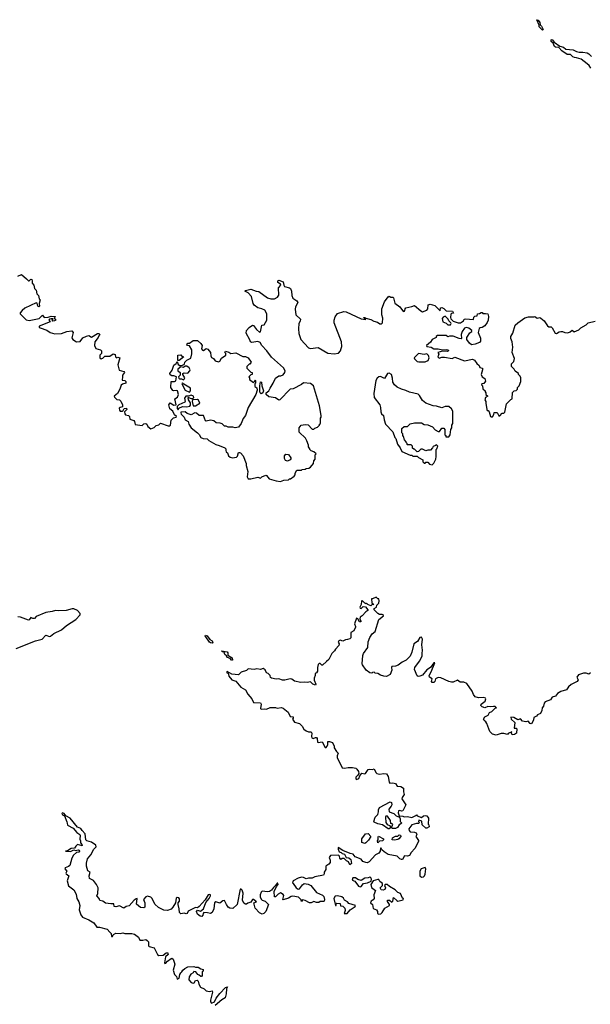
# Model space of a CAD drawing. Extents: x 2240384 to 2404287, y 351326 to 526670.
# Tile 97 of 256: x 2386336 to 2392851, y 381395 to 392648. Entities that reach past the tile are written whole.
import ezdxf

# ---------------------------------------------------------------- set-up
doc = ezdxf.new("R2010")
doc.units = 0

msp = doc.modelspace()

# ---------------------------------------------------------------- linework, layer by layer
at = {"layer": '0CON20XD'}
for points in [[(2392305, 392528), (2392268, 392565), (2392266, 392586), (2392242, 392648), (2392255, 392642), (2392275, 392617), (2392279, 392589), (2392295, 392575), (2392309, 392545), (2392312, 392535), (2392305, 392528)], [(2392856, 392095), (2392839, 392125), (2392817, 392145), (2392746, 392196), (2392695, 392213), (2392670, 392215), (2392650, 392225), (2392625, 392250), (2392585, 392250), (2392525, 392291), (2392490, 392330), (2392455, 392334), (2392442, 392342), (2392428, 392378), (2392405, 392398), (2392405, 392418), (2392415, 392420), (2392440, 392390), (2392504, 392344), (2392545, 392333), (2392572, 392312), (2392655, 392305), (2392694, 392284), (2392725, 392276), (2392767, 392277), (2392815, 392268), (2392835, 392258), (2392865, 392228)], [(2386315, 389718), (2386357, 389737), (2386415, 389688), (2386435, 389662), (2386445, 389662), (2386465, 389683), (2386475, 389680), (2386480, 389665), (2386477, 389635), (2386499, 389615), (2386506, 389576), (2386526, 389555), (2386531, 389515), (2386550, 389495), (2386558, 389458), (2386568, 389445), (2386560, 389405), (2386562, 389375), (2386555, 389368), (2386542, 389375), (2386537, 389407), (2386525, 389412), (2386395, 389352), (2386364, 389326), (2386342, 389298), (2386342, 389285), (2386409, 389219), (2386445, 389211), (2386558, 389232), (2386595, 389272), (2386615, 389243), (2386662, 389248), (2386695, 389258), (2386736, 389256), (2386740, 389255), (2386737, 389245), (2386728, 389235), (2386748, 389215), (2386735, 389206), (2386715, 389204)], [(2386715, 389204), (2386708, 389215), (2386718, 389228), (2386695, 389231), (2386675, 389226), (2386670, 389215), (2386683, 389195), (2386558, 389145), (2386558, 389135), (2386568, 389125), (2386645, 389101), (2386685, 389073), (2386736, 389056), (2386815, 389060), (2386875, 389086), (2386932, 389092), (2386948, 389075), (2386933, 389013), (2386944, 388994), (2386985, 388968), (2387025, 388970), (2387057, 389013), (2387098, 389032), (2387125, 389038), (2387155, 389020), (2387225, 389062), (2387245, 389062), (2387252, 389045), (2387240, 389035), (2387232, 389015), (2387193, 388965), (2387192, 388925), (2387205, 388890), (2387260, 388875), (2387272, 388862), (2387270, 388835), (2387252, 388815), (2387252, 388782), (2387267, 388773), (2387285, 388780), (2387308, 388802), (2387365, 388803), (2387405, 388828), (2387425, 388820), (2387430, 388795), (2387442, 388782), (2387455, 388790), (2387480, 388785), (2387456, 388705), (2387473, 388643), (2387526, 388626), (2387534, 388615), (2387510, 388585), (2387508, 388565), (2387505, 388530), (2387538, 388525), (2387548, 388515), (2387548, 388495), (2387508, 388482), (2387495, 388470), (2387481, 388425), (2387453, 388375), (2387416, 388345), (2387418, 388335), (2387445, 388307), (2387475, 388302), (2387489, 388289), (2387509, 388245), (2387508, 388222), (2387483, 388217), (2387472, 388208), (2387474, 388184), (2387485, 388174), (2387506, 388174), (2387519, 388181), (2387530, 388205), (2387557, 388207), (2387560, 388195), (2387533, 388167), (2387537, 388145), (2387545, 388133), (2387580, 388125), (2387590, 388115), (2387594, 388084), (2387638, 388068), (2387647, 388057), (2387655, 388020), (2387735, 388012), (2387755, 388028), (2387775, 388032), (2387788, 388025), (2387798, 387998), (2387834, 387974), (2387872, 387988), (2387895, 388010), (2387925, 388017), (2387945, 388038), (2388030, 388005), (2388045, 388007), (2388058, 388015), (2388065, 388070), (2388093, 388097), (2388122, 388105), (2388127, 388115), (2388104, 388134), (2388083, 388173), (2388049, 388199), (2388037, 388245), (2388055, 388270), (2388095, 388244), (2388122, 388248), (2388107, 388315), (2388137, 388335), (2388149, 388365), (2388137, 388405), (2388125, 388411), (2388095, 388406), (2388085, 388410), (2388060, 388445), (2388065, 388512), (2388105, 388514), (2388118, 388522), (2388128, 388565), (2388095, 388577), (2388075, 388577), (2388055, 388590), (2388050, 388605), (2388076, 388644), (2388095, 388699), (2388121, 388719), (2388135, 388740), (2388146, 388706), (2388165, 388697), (2388195, 388698), (2388218, 388712), (2388222, 388735), (2388245, 388758), (2388289, 388781), (2388301, 388829), (2388301, 388875), (2388275, 388922), (2388253, 388923), (2388243, 388935), (2388255, 388952), (2388275, 388950), (2388315, 388980), (2388365, 388982), (2388406, 388946), (2388418, 388925), (2388412, 388885), (2388422, 388872), (2388435, 388868), (2388465, 388890), (2388485, 388882), (2388513, 388845), (2388517, 388807), (2388526, 388786), (2388550, 388775), (2388568, 388748), (2388605, 388739), (2388620, 388745), (2388641, 388779), (2388688, 388815), (2388690, 388835), (2388680, 388845), (2388685, 388860), (2388725, 388848), (2388745, 388832), (2388805, 388842), (2388885, 388800), (2388915, 388797), (2388945, 388783), (2388978, 388735), (2388965, 388710), (2388955, 388710), (2388930, 388685), (2388930, 388665), (2388940, 388655), (2388975, 388620), (2388990, 388615), (2388990, 388595), (2388975, 388590), (2388953, 388567), (2388960, 388555), (2388960, 388535), (2389005, 388500), (2389018, 388512), (2389020, 388525), (2389025, 388530), (2389030, 388525), (2389030, 388495), (2389020, 388485), (2389020, 388455), (2389045, 388440), (2389048, 388415), (2389032, 388365), (2388944, 388215), (2388915, 388124), (2388888, 388092), (2388865, 388033), (2388835, 387993), (2388796, 387984), (2388770, 387990), (2388715, 387990), (2388695, 388002), (2388675, 388003), (2388648, 388028), (2388625, 388038), (2388579, 388039), (2388554, 388064), (2388515, 388073), (2388465, 388060), (2388458, 388065), (2388433, 388123), (2388385, 388126), (2388353, 388153), (2388335, 388154), (2388295, 388132), (2388248, 388148), (2388226, 388166), (2388177, 388163), (2388174, 388155), (2388180, 388140), (2388214, 388105), (2388224, 388074), (2388260, 388055), (2388269, 388025), (2388293, 387983), (2388366, 387926), (2388386, 387906), (2388404, 387874), (2388431, 387861), (2388477, 387857), (2388495, 387838), (2388575, 387792), (2388615, 387782), (2388680, 387755), (2388690, 387745), (2388688, 387725), (2388695, 387710), (2388709, 387699), (2388722, 387665), (2388738, 387648), (2388765, 387642), (2388812, 387648), (2388822, 387658), (2388835, 387700), (2388845, 387702), (2388856, 387696), (2388888, 387665), (2388921, 387575), (2388921, 387555), (2388940, 387485), (2388934, 387424), (2388945, 387402), (2388975, 387400), (2389055, 387418), (2389085, 387410), (2389100, 387425), (2389145, 387442), (2389155, 387440), (2389185, 387402), (2389265, 387378), (2389315, 387370), (2389353, 387387), (2389405, 387390), (2389415, 387400), (2389428, 387402), (2389469, 387431), (2389480, 387445), (2389480, 387465), (2389502, 387498), (2389555, 387500), (2389563, 387507), (2389595, 387510), (2389605, 387520), (2389637, 387523), (2389656, 387534), (2389690, 387575), (2389693, 387607), (2389710, 387625), (2389710, 387675), (2389720, 387685), (2389695, 387710), (2389665, 387720), (2389650, 387735), (2389650, 387745), (2389632, 387765), (2389632, 387785), (2389616, 387836), (2389598, 387865), (2389528, 387935), (2389528, 387985), (2389550, 388015), (2389595, 388022), (2389628, 388018), (2389675, 387970), (2389695, 387970), (2389705, 387980), (2389735, 387990), (2389760, 388015), (2389760, 388025), (2389770, 388035), (2389770, 388095), (2389780, 388105), (2389780, 388125), (2389758, 388235), (2389692, 388465), (2389655, 388492), (2389575, 388498), (2389555, 388480), (2389460, 388430), (2389424, 388425), (2389305, 388302), (2389295, 388300), (2389255, 388328), (2389179, 388339), (2389150, 388365), (2389149, 388385), (2389182, 388405), (2389194, 388436), (2389232, 388495), (2389257, 388553), (2389295, 388578), (2389318, 388578), (2389345, 388590), (2389362, 388615), (2389366, 388636), (2389349, 388669), (2389210, 388790), (2389159, 388865), (2389100, 388925), (2389080, 388960), (2389055, 388970), (2388985, 388958), (2388973, 388965), (2388965, 388988), (2388923, 389065), (2388924, 389096), (2388955, 389130), (2388995, 389156), (2389005, 389153), (2389039, 389109), (2389075, 389078), (2389085, 389080), (2389100, 389155), (2389128, 389162), (2389158, 389215), (2389158, 389285), (2389135, 389328), (2389100, 389345), (2389055, 389356), (2389014, 389385), (2389001, 389405), (2388981, 389485), (2388946, 389525), (2388906, 389545), (2388915, 389554), (2388975, 389567), (2389035, 389544), (2389065, 389542), (2389165, 389468), (2389205, 389458), (2389245, 389456), (2389280, 389475), (2389295, 389500), (2389290, 389585), (2389318, 389615), (2389314, 389625), (2389284, 389645), (2389285, 389662), (2389295, 389671), (2389345, 389652), (2389351, 389615), (2389360, 389600), (2389417, 389585), (2389429, 389575), (2389441, 389545), (2389442, 389495), (2389454, 389465), (2389502, 389435), (2389510, 389415), (2389484, 389366), (2389481, 389341), (2389489, 389275), (2389541, 389225), (2389538, 389202), (2389524, 389175), (2389520, 389115), (2389525, 389060), (2389545, 388992), (2389635, 388897), (2389655, 388891), (2389745, 388900), (2389855, 388836), (2389925, 388830), (2389975, 388838), (2389998, 388862), (2390008, 388892), (2390013, 388915), (2390009, 388965), (2389926, 389185), (2389926, 389215), (2389938, 389252), (2389965, 389292), (2390036, 389314), (2390065, 389311), (2390235, 389230), (2390285, 389220), (2390288, 389228), (2390272, 389232), (2390263, 389243), (2390275, 389246), (2390287, 389237), (2390345, 389221), (2390378, 389202), (2390420, 389190), (2390447, 389173), (2390467, 389173), (2390478, 389182), (2390483, 389235), (2390470, 389275), (2390471, 389345), (2390501, 389425), (2390545, 389482), (2390555, 389488), (2390575, 389477), (2390595, 389478), (2390605, 389468), (2390620, 389410), (2390678, 389365), (2390705, 389324), (2390725, 389313), (2390734, 389326), (2390737, 389345), (2390746, 389354), (2390815, 389369), (2390845, 389383), (2390915, 389320), (2390935, 389310), (2390985, 389328), (2390996, 389344), (2391001, 389389), (2391023, 389397), (2391075, 389382), (2391135, 389320), (2391142, 389355), (2391155, 389358), (2391179, 389349), (2391205, 389320), (2391276, 389316), (2391290, 389295), (2391265, 389290), (2391258, 389282), (2391253, 389245), (2391259, 389229), (2391284, 389204), (2391343, 389183), (2391368, 389185), (2391403, 389207), (2391412, 389225), (2391425, 389230), (2391517, 389223), (2391522, 389248), (2391532, 389258), (2391560, 389265), (2391562, 389288), (2391585, 389290), (2391605, 389300), (2391615, 389300), (2391625, 389290), (2391655, 389292), (2391680, 389285), (2391687, 389255), (2391686, 389215)], [(2391686, 389215), (2391675, 389188), (2391645, 389150), (2391615, 389132), (2391592, 389128), (2391583, 389117), (2391571, 389075), (2391597, 389007), (2391598, 388975), (2391585, 388960), (2391535, 388939), (2391494, 388934), (2391471, 388951), (2391440, 388995), (2391440, 389015), (2391475, 389068), (2391498, 389085), (2391498, 389095), (2391465, 389122), (2391435, 389132), (2391415, 389122), (2391388, 389085), (2391378, 389052), (2391380, 389005), (2391375, 389000), (2391353, 389003), (2391285, 389030), (2391245, 389030), (2391225, 389022), (2391205, 389040), (2391105, 389038), (2391092, 389028), (2391090, 389015), (2391047, 388993), (2391026, 388964), (2390982, 388925), (2390985, 388914), (2391035, 388904), (2391065, 388886), (2391115, 388886), (2391165, 388876), (2391210, 388880), (2391230, 388875), (2391232, 388865), (2391215, 388856), (2391165, 388860), (2391110, 388845), (2391120, 388825), (2391110, 388795), (2391125, 388780), (2391157, 388793), (2391185, 388793), (2391273, 388777), (2391305, 388791), (2391415, 388751), (2391505, 388769), (2391528, 388758), (2391555, 388719), (2391582, 388695), (2391590, 388675), (2391620, 388665), (2391620, 388645), (2391604, 388594), (2391615, 388568), (2391647, 388547), (2391653, 388517), (2391635, 388490), (2391612, 388488), (2391610, 388475), (2391620, 388465), (2391625, 388430), (2391650, 388405), (2391650, 388395), (2391660, 388385), (2391660, 388365), (2391680, 388345), (2391655, 388330), (2391648, 388305), (2391660, 388285), (2391658, 388265), (2391668, 388195), (2391675, 388180), (2391685, 388180), (2391698, 388168), (2391710, 388115), (2391718, 388108), (2391735, 388110), (2391750, 388135), (2391755, 388160), (2391788, 388158), (2391805, 388120), (2391818, 388122), (2391845, 388150), (2391865, 388150), (2391876, 388164), (2391893, 388257), (2391942, 388308), (2391960, 388315), (2391962, 388388), (2391983, 388407), (2392005, 388410), (2392020, 388425), (2392020, 388445), (2392040, 388465), (2392058, 388515), (2392058, 388555), (2392050, 388575), (2392030, 388595), (2392030, 388605), (2391995, 388632), (2391982, 388655), (2391950, 388685), (2391952, 388715), (2391978, 388742), (2391987, 388775), (2391960, 388845), (2391966, 388905), (2391959, 388965), (2391942, 389005), (2391942, 389028), (2391966, 389064), (2391993, 389155), (2392024, 389185), (2392105, 389241), (2392147, 389253), (2392207, 389253), (2392217, 389257), (2392245, 389238), (2392275, 389243), (2392288, 389238), (2392323, 389205), (2392361, 389151), (2392378, 389138), (2392405, 389136), (2392415, 389127), (2392450, 389065), (2392465, 389060), (2392495, 389079), (2392515, 389083), (2392535, 389083), (2392562, 389072), (2392595, 389071), (2392621, 389079), (2392645, 389100), (2392665, 389082), (2392720, 389105), (2392744, 389126), (2392805, 389162), (2392825, 389183), (2392906, 389204)], [(2391255, 389162), (2391262, 389175), (2391259, 389185), (2391237, 389205), (2391228, 389225), (2391195, 389258), (2391170, 389250), (2391158, 389232), (2391166, 389196), (2391205, 389181), (2391225, 389162), (2391255, 389162)], [(2388143, 388753), (2388140, 388815), (2388176, 388816), (2388195, 388790), (2388210, 388795), (2388155, 388753), (2388143, 388753)], [(2390965, 388738), (2390975, 388742), (2390998, 388755), (2391010, 388785), (2391005, 388810), (2390985, 388828), (2390955, 388820), (2390888, 388832), (2390840, 388785), (2390842, 388772), (2390873, 388743), (2390895, 388738), (2390965, 388738)], [(2388205, 388532), (2388215, 388540), (2388220, 388555), (2388198, 388595), (2388200, 388605), (2388215, 388611), (2388255, 388610), (2388279, 388635), (2388281, 388645), (2388271, 388671), (2388245, 388690), (2388225, 388690), (2388205, 388673), (2388175, 388682), (2388140, 388655), (2388142, 388635), (2388167, 388615), (2388170, 388585), (2388150, 388565), (2388153, 388553), (2388163, 388543), (2388185, 388542), (2388205, 388532)], [(2391045, 387560), (2391065, 387580), (2391087, 387625), (2391092, 387655), (2391090, 387735), (2391100, 387745), (2391110, 387775), (2391095, 387790), (2391085, 387780), (2391055, 387770), (2391050, 387755), (2391025, 387730), (2390995, 387730), (2390975, 387720), (2390935, 387740), (2390915, 387740), (2390888, 387712), (2390875, 387710), (2390845, 387740), (2390835, 387740), (2390822, 387752), (2390820, 387775), (2390805, 387790), (2390765, 387790), (2390760, 387795), (2390760, 387805), (2390750, 387815), (2390750, 387825), (2390730, 387845), (2390720, 387885), (2390710, 387895), (2390710, 387915), (2390700, 387925), (2390700, 387975), (2390725, 388000), (2390765, 388000), (2390795, 388030), (2390845, 388040), (2390925, 388040), (2390953, 388023), (2390997, 388017), (2391050, 387995), (2391081, 387961), (2391115, 387940), (2391128, 387942), (2391155, 387980), (2391178, 387978), (2391190, 387965), (2391190, 387905), (2391200, 387895), (2391202, 387882), (2391235, 387880), (2391252, 387905), (2391260, 387965), (2391270, 387985), (2391270, 388015), (2391280, 388035), (2391280, 388175), (2391265, 388200), (2391235, 388228), (2391195, 388227), (2391155, 388212), (2391095, 388231), (2391055, 388236), (2390974, 388264), (2390936, 388295), (2390899, 388355), (2390885, 388367), (2390785, 388390), (2390745, 388410), (2390694, 388424), (2390645, 388450), (2390614, 388474), (2390598, 388505), (2390593, 388553), (2390580, 388595), (2390555, 388610), (2390537, 388603), (2390502, 388548), (2390455, 388570), (2390435, 388568), (2390417, 388553), (2390404, 388525), (2390379, 388375), (2390385, 388332), (2390448, 388248), (2390457, 388215), (2390460, 388165), (2390468, 388145), (2390490, 388125), (2390497, 388075), (2390513, 388025), (2390598, 387938), (2390620, 387875), (2390632, 387862), (2390648, 387798), (2390680, 387755), (2390700, 387715), (2390795, 387670), (2390815, 387670), (2390825, 387660), (2390875, 387660), (2390890, 387645), (2390938, 387618), (2390940, 387595), (2390955, 387580), (2390965, 387580), (2390975, 387590), (2390995, 387590), (2391015, 387570), (2391045, 387560)], [(2388275, 388392), (2388286, 388405), (2388287, 388437), (2388211, 388481), (2388195, 388498), (2388190, 388495), (2388188, 388485), (2388224, 388414), (2388275, 388392)], [(2389095, 388374), (2389082, 388382), (2389077, 388395), (2389076, 388464), (2389085, 388508), (2389096, 388505), (2389100, 388465), (2389121, 388405), (2389112, 388385), (2389095, 388374)], [(2388145, 388190), (2388153, 388207), (2388195, 388227), (2388245, 388224), (2388279, 388231), (2388287, 388243), (2388288, 388268), (2388264, 388305), (2388261, 388329), (2388265, 388332), (2388295, 388319), (2388312, 388318), (2388325, 388330), (2388322, 388345), (2388295, 388358), (2388263, 388347), (2388233, 388347), (2388216, 388324), (2388226, 388285), (2388223, 388277), (2388152, 388245), (2388133, 388227), (2388133, 388205), (2388145, 388190)], [(2388345, 388234), (2388394, 388265), (2388379, 388299), (2388365, 388309), (2388308, 388302), (2388306, 388284), (2388316, 388236), (2388345, 388234)], [(2389395, 387602), (2389371, 387611), (2389358, 387635), (2389360, 387665), (2389375, 387682), (2389405, 387678), (2389432, 387642), (2389432, 387628), (2389423, 387617), (2389395, 387602)], [(2390248, 385288), (2390255, 385382), (2390263, 385405), (2390311, 385475), (2390314, 385536), (2390333, 385587), (2390361, 385629), (2390394, 385656), (2390437, 385795), (2390490, 385835), (2390486, 385846), (2390475, 385852), (2390445, 385852), (2390425, 385860), (2390382, 385905), (2390385, 385918), (2390410, 385935), (2390412, 385958), (2390435, 385980), (2390442, 386005), (2390435, 386030), (2390425, 386030), (2390405, 386050), (2390365, 386028), (2390352, 386028), (2390358, 385985), (2390380, 385965), (2390355, 385960), (2390345, 385950), (2390310, 385965), (2390295, 385980), (2390288, 385972), (2390275, 385978), (2390245, 386010), (2390237, 386003), (2390233, 385965), (2390221, 385935), (2390223, 385923), (2390235, 385917), (2390258, 385942), (2390285, 385938), (2390310, 385905), (2390310, 385895), (2390288, 385882), (2390248, 385835), (2390222, 385818), (2390221, 385801), (2390232, 385775), (2390230, 385765), (2390215, 385768), (2390195, 385800), (2390182, 385808), (2390158, 385745), (2390172, 385715), (2390170, 385705), (2390150, 385665), (2390118, 385645), (2390118, 385582), (2390105, 385571), (2390077, 385563), (2390055, 385562), (2390025, 385547), (2389995, 385556), (2389980, 385550), (2389974, 385535), (2389983, 385515), (2389979, 385495), (2389942, 385455), (2389932, 385435), (2389900, 385405), (2389867, 385335), (2389838, 385315), (2389795, 385270), (2389785, 385270), (2389765, 385290), (2389755, 385290), (2389745, 385280), (2389737, 385243), (2389737, 385203), (2389726, 385184), (2389710, 385175), (2389710, 385155), (2389698, 385122), (2389698, 385098), (2389718, 385055), (2389715, 385042), (2389684, 385054), (2389655, 385080), (2389617, 385073), (2389585, 385078), (2389545, 385072), (2389475, 385089), (2389445, 385113), (2389426, 385114), (2389365, 385099), (2389335, 385100), (2389296, 385114), (2389265, 385110), (2389211, 385121), (2389200, 385130), (2389194, 385155), (2389173, 385175), (2389154, 385184), (2389138, 385218), (2389115, 385234), (2389085, 385220), (2389045, 385230), (2389015, 385220), (2388945, 385228), (2388925, 385210), (2388865, 385190), (2388835, 385160), (2388760, 385170), (2388705, 385200), (2388700, 385195), (2388702, 385185), (2388718, 385178), (2388724, 385144), (2388758, 385102), (2388805, 385088), (2388860, 385020), (2388915, 384988), (2388941, 384941), (2388985, 384888), (2389004, 384844), (2389085, 384840), (2389092, 384825), (2389086, 384776), (2389095, 384767), (2389135, 384773), (2389155, 384770), (2389195, 384787), (2389235, 384789), (2389255, 384789), (2389275, 384780), (2389325, 384786), (2389345, 384779), (2389402, 384735), (2389424, 384684), (2389460, 384680), (2389460, 384665), (2389450, 384655), (2389475, 384620), (2389530, 384605), (2389563, 384573), (2389581, 384541), (2389605, 384520), (2389635, 384510), (2389665, 384510), (2389673, 384493), (2389668, 384455), (2389671, 384441), (2389685, 384433), (2389715, 384446), (2389725, 384443), (2389731, 384435), (2389735, 384393), (2389745, 384387), (2389788, 384395), (2389825, 384332), (2389835, 384332), (2389846, 384345), (2389853, 384365), (2389853, 384397), (2389875, 384398), (2389906, 384386), (2389926, 384346), (2389928, 384325), (2389952, 384285), (2389972, 384265), (2389959, 384235), (2389960, 384215), (2390019, 384099), (2390045, 384093), (2390085, 384103), (2390135, 384102), (2390175, 384096), (2390186, 384084), (2390204, 384055), (2390207, 384035), (2390197, 384013), (2390175, 383990), (2390174, 383974), (2390183, 383963), (2390209, 383975), (2390218, 384005), (2390243, 384037), (2390275, 384030), (2390285, 384033), (2390313, 384077), (2390335, 384083), (2390365, 384080), (2390385, 384088), (2390402, 384045), (2390414, 384034), (2390446, 384024), (2390495, 384032), (2390525, 384028), (2390545, 384000), (2390554, 383935), (2390564, 383924), (2390595, 383926), (2390625, 383918), (2390645, 383888), (2390686, 383886), (2390720, 383865), (2390718, 383825), (2390726, 383794), (2390702, 383758), (2390699, 383745), (2390746, 383675), (2390712, 383608), (2390696, 383604), (2390675, 383610), (2390662, 383605), (2390656, 383584), (2390670, 383550), (2390710, 383545), (2390727, 383537), (2390765, 383540), (2390815, 383532), (2390858, 383552), (2390865, 383560), (2390875, 383550), (2390925, 383530), (2390945, 383550), (2390965, 383552), (2390985, 383550), (2391002, 383522), (2391000, 383455), (2391007, 383447), (2391010, 383425), (2390985, 383410), (2390975, 383410), (2390930, 383445), (2390928, 383488), (2390895, 383500), (2390890, 383485), (2390900, 383475), (2390888, 383462), (2390865, 383462), (2390815, 383448), (2390779, 383401), (2390782, 383382), (2390796, 383366), (2390843, 383363), (2390863, 383355), (2390870, 383335), (2390858, 383315), (2390888, 383268), (2390888, 383255), (2390849, 383175), (2390805, 383132), (2390785, 383095), (2390765, 383088), (2390729, 383091), (2390705, 383051), (2390695, 383049), (2390678, 383058), (2390645, 383090), (2390545, 383108), (2390497, 383137), (2390471, 383161), (2390465, 383180), (2390455, 383180), (2390450, 383145), (2390436, 383124), (2390398, 383105), (2390325, 383022), (2390305, 383012), (2390290, 383015), (2390255, 383029), (2390236, 383056), (2390165, 383080), (2390142, 383112), (2390109, 383119), (2390024, 383154), (2389974, 383186), (2389973, 383167), (2389985, 383138), (2390005, 383130), (2390018, 383118), (2390045, 383111), (2390063, 383073), (2390095, 383068), (2390115, 383052), (2390123, 383005), (2390105, 382990), (2390090, 383025), (2390066, 383036), (2390042, 383062), (2390018, 383062), (2390002, 383052), (2389990, 383065), (2389988, 383088), (2389975, 383100), (2389885, 383097), (2389870, 383075), (2389881, 383041), (2389880, 383015), (2389865, 382997), (2389830, 382975), (2389833, 382935), (2389812, 382905), (2389812, 382885), (2389805, 382872), (2389705, 382852), (2389674, 382836), (2389635, 382838), (2389605, 382830), (2389576, 382846), (2389555, 382847), (2389515, 382837), (2389458, 382805), (2389452, 382785), (2389458, 382775), (2389491, 382725), (2389515, 382712), (2389530, 382715), (2389565, 382762), (2389583, 382777), (2389629, 382769), (2389662, 382752), (2389726, 382675), (2389795, 382641), (2389809, 382629), (2389818, 382595), (2389814, 382576), (2389805, 382570), (2389765, 382570), (2389752, 382558), (2389725, 382558), (2389695, 382572), (2389664, 382556), (2389644, 382554), (2389595, 382582), (2389565, 382590), (2389555, 382570), (2389548, 382588), (2389521, 382621), (2389455, 382630), (2389435, 382627), (2389405, 382608), (2389345, 382588), (2389340, 382595), (2389350, 382640), (2389345, 382652), (2389315, 382670), (2389288, 382655), (2389258, 382622), (2389244, 382624), (2389242, 382685), (2389268, 382742), (2389286, 382765), (2389285, 382780), (2389275, 382780), (2389258, 382752), (2389235, 382732), (2389212, 382698), (2389187, 382683), (2389165, 382679), (2389105, 382687), (2389095, 382677), (2389080, 382645), (2389083, 382623), (2389095, 382598), (2389105, 382587), (2389137, 382575), (2389178, 382535), (2389146, 382455), (2389125, 382433), (2389105, 382427), (2389075, 382442), (2389024, 382494), (2389010, 382555), (2389038, 382565), (2389005, 382592), (2388995, 382592), (2388976, 382564), (2388939, 382551), (2388925, 382538), (2388915, 382538), (2388895, 382552), (2388880, 382585), (2388887, 382665), (2388875, 382700), (2388865, 382710), (2388855, 382710), (2388818, 382535), (2388768, 382492), (2388735, 382494), (2388717, 382507), (2388697, 382535), (2388675, 382582), (2388655, 382578), (2388623, 382553), (2388575, 382568), (2388560, 382555), (2388551, 382485), (2388532, 382445), (2388515, 382432), (2388482, 382442), (2388440, 382445), (2388430, 382435), (2388428, 382415), (2388415, 382398), (2388395, 382403), (2388366, 382425), (2388354, 382456), (2388365, 382470), (2388399, 382461), (2388434, 382486), (2388461, 382559), (2388499, 382605), (2388514, 382635), (2388514, 382645), (2388505, 382651), (2388488, 382645), (2388452, 382588), (2388385, 382514), (2388365, 382499), (2388345, 382501), (2388259, 382461), (2388248, 382435), (2388235, 382428), (2388215, 382437), (2388175, 382428), (2388160, 382445), (2388158, 382488), (2388146, 382536), (2388147, 382555), (2388162, 382575), (2388162, 382602), (2388152, 382612), (2388135, 382617), (2388122, 382608), (2388114, 382556), (2388086, 382504), (2388066, 382484), (2388025, 382469), (2387982, 382472), (2387921, 382501), (2387878, 382538), (2387848, 382605), (2387835, 382618), (2387795, 382632), (2387775, 382622), (2387748, 382595), (2387763, 382555), (2387766, 382504), (2387753, 382497), (2387715, 382500), (2387670, 382540), (2387677, 382603), (2387665, 382602), (2387643, 382587), (2387585, 382519), (2387550, 382515), (2387525, 382496), (2387475, 382521), (2387435, 382511), (2387414, 382514), (2387410, 382545), (2387375, 382542), (2387315, 382553), (2387285, 382573), (2387251, 382581), (2387242, 382605), (2387218, 382635), (2387228, 382662), (2387232, 382725), (2387213, 382765), (2387179, 382809), (2387132, 382835), (2387128, 382865), (2387140, 382905), (2387115, 382920), (2387097, 382975), (2387097, 383007), (2387112, 383058), (2387150, 383105), (2387182, 383168), (2387209, 383195), (2387207, 383215), (2387155, 383249), (2387102, 383262), (2387092, 383275), (2387084, 383344), (2387050, 383380), (2387036, 383406), (2386995, 383421), (2386911, 383521), (2386861, 383551), (2386842, 383575), (2386825, 383582), (2386819, 383575), (2386825, 383562), (2386849, 383549), (2386875, 383482), (2386877, 383465)], [(2386295, 385462), (2386515, 385550), (2386592, 385568), (2386635, 385614), (2386675, 385600), (2386688, 385602), (2386725, 385632), (2386814, 385676), (2386870, 385725), (2386976, 385794), (2387027, 385845), (2387025, 385860), (2386998, 385895), (2386955, 385916), (2386934, 385916), (2386865, 385897), (2386775, 385891), (2386745, 385897), (2386705, 385884), (2386636, 385874), (2386525, 385826), (2386504, 385806), (2386485, 385803), (2386462, 385815), (2386445, 385790), (2386435, 385787), (2386345, 385821), (2386315, 385822)], [(2388535, 385524), (2388515, 385526), (2388504, 385534), (2388454, 385605), (2388457, 385613), (2388475, 385606), (2388506, 385566), (2388535, 385550), (2388541, 385535), (2388535, 385524)], [(2392855, 385182), (2392835, 385170), (2392805, 385180), (2392775, 385180), (2392715, 385162), (2392697, 385135), (2392711, 385105), (2392700, 385085), (2392631, 385049), (2392603, 385025), (2392581, 384989), (2392515, 384970), (2392475, 384946), (2392454, 384916), (2392414, 384905), (2392395, 384875), (2392336, 384854), (2392324, 384836), (2392316, 384804), (2392300, 384785), (2392296, 384754), (2392281, 384719), (2392248, 384705), (2392235, 384690), (2392208, 384675), (2392204, 384645), (2392185, 384606), (2392175, 384602), (2392165, 384606), (2392142, 384632), (2392115, 384622), (2392075, 384633), (2392055, 384658), (2392025, 384646), (2391978, 384675), (2391943, 384677), (2391949, 384655), (2391989, 384615), (2391982, 384552), (2392005, 384552), (2392012, 384545), (2392010, 384495), (2391985, 384478), (2391960, 384475), (2391950, 384495), (2391955, 384510), (2391915, 384490), (2391905, 384478), (2391865, 384492), (2391835, 384492), (2391775, 384470), (2391734, 384484), (2391702, 384515), (2391670, 384605), (2391658, 384625), (2391639, 384639), (2391633, 384655), (2391645, 384682), (2391685, 384698), (2391700, 384730), (2391725, 384740), (2391768, 384782), (2391780, 384785), (2391765, 384798), (2391745, 384800), (2391715, 384794), (2391682, 384798), (2391645, 384784), (2391617, 384795), (2391602, 384812), (2391604, 384825), (2391649, 384861), (2391658, 384885), (2391654, 384894), (2391635, 384901), (2391575, 384898), (2391538, 384908), (2391516, 384936), (2391501, 384975), (2391440, 385060), (2391406, 385076), (2391365, 385076), (2391335, 385100), (2391285, 385078), (2391265, 385078), (2391235, 385083), (2391145, 385128), (2391115, 385130), (2391084, 385116), (2391076, 385085), (2391066, 385075), (2391045, 385074), (2391039, 385085), (2391047, 385115), (2391015, 385136), (2391010, 385155), (2391034, 385196), (2391075, 385297), (2391064, 385296), (2391026, 385245), (2390985, 385217), (2390935, 385157), (2390906, 385144), (2390885, 385141), (2390875, 385148), (2390843, 385223), (2390848, 385245), (2390902, 385318), (2390933, 385375), (2390930, 385405), (2390936, 385444), (2390926, 385504), (2390937, 385567), (2390925, 385590), (2390905, 385587), (2390878, 385542), (2390838, 385515), (2390812, 385418), (2390794, 385375), (2390750, 385330), (2390704, 385306), (2390658, 385272), (2390625, 385259), (2390584, 385256), (2390580, 385245), (2390586, 385214), (2390566, 385164), (2390525, 385143), (2390494, 385144), (2390455, 385157), (2390425, 385177), (2390395, 385180), (2390385, 385190), (2390363, 385187), (2390355, 385180), (2390335, 385182), (2390293, 385215), (2390250, 385275), (2390248, 385288)], [(2388755, 385328), (2388738, 385348), (2388710, 385360), (2388699, 385379), (2388678, 385395), (2388670, 385420), (2388650, 385425), (2388640, 385435), (2388705, 385423), (2388712, 385412), (2388712, 385385), (2388763, 385355), (2388765, 385330), (2388755, 385328)], [(2390555, 383400), (2390545, 383400), (2390478, 383448), (2390425, 383458), (2390385, 383477), (2390379, 383485), (2390395, 383533), (2390427, 383565), (2390434, 383595), (2390432, 383618), (2390444, 383646), (2390565, 383711), (2390580, 383700), (2390584, 383676), (2390579, 383661), (2390550, 383625), (2390553, 383595), (2390606, 383576), (2390635, 383550), (2390673, 383533), (2390680, 383515), (2390680, 383485), (2390698, 383465), (2390670, 383445), (2390648, 383415), (2390625, 383404), (2390594, 383404), (2390582, 383412), (2390598, 383455), (2390575, 383460), (2390570, 383495), (2390535, 383546), (2390516, 383544), (2390511, 383535), (2390518, 383475), (2390530, 383450), (2390558, 383438), (2390570, 383425), (2390568, 383412), (2390555, 383400)], [(2386877, 383465), (2386882, 383442), (2386947, 383407), (2386989, 383359), (2387022, 383335), (2387026, 383325), (2387021, 383281), (2387029, 383265), (2387030, 383240), (2387045, 383220), (2387048, 383205), (2386995, 383220), (2386976, 383204), (2386961, 383179), (2386925, 383176), (2386882, 383148), (2386860, 383145), (2386915, 383140), (2386955, 383162), (2386975, 383152), (2387005, 383162), (2387015, 383158), (2387020, 383145), (2387010, 383135), (2386985, 383130), (2386951, 383099), (2386933, 383067), (2386907, 382983), (2386895, 382971), (2386856, 382955), (2386850, 382945), (2386876, 382916), (2386864, 382895), (2386866, 382885), (2386896, 382865), (2386880, 382805), (2386895, 382751), (2386955, 382702), (2386979, 382655), (2386989, 382605), (2387011, 382565), (2387023, 382523), (2387016, 382475), (2387035, 382418), (2387055, 382393), (2387125, 382361), (2387183, 382325), (2387218, 382278), (2387248, 382278), (2387336, 382256), (2387365, 382218), (2387382, 382205), (2387385, 382170), (2387395, 382172), (2387408, 382192), (2387435, 382207), (2387483, 382203), (2387515, 382214), (2387535, 382206), (2387615, 382206), (2387648, 382198), (2387694, 382164), (2387708, 382128), (2387743, 382127), (2387775, 382137), (2387792, 382125), (2387805, 382110), (2387808, 382065), (2387816, 382056), (2387872, 382042), (2387909, 381965), (2387925, 381952), (2387975, 381957), (2388007, 381985), (2388025, 381986), (2388030, 381965), (2388002, 381938), (2387989, 381869), (2387995, 381861), (2388005, 381864), (2388023, 381887), (2388065, 381919), (2388075, 381921), (2388090, 381910), (2388106, 381855), (2388087, 381785), (2388103, 381735), (2388128, 381715), (2388135, 381682), (2388157, 381695), (2388163, 381735), (2388174, 381755), (2388188, 381765), (2388198, 381785), (2388223, 381805), (2388255, 381822), (2388325, 381828), (2388345, 381820), (2388375, 381820), (2388405, 381800), (2388430, 381795), (2388430, 381775), (2388420, 381765), (2388420, 381725), (2388410, 381715), (2388403, 381713), (2388385, 381730), (2388370, 381735), (2388348, 381768), (2388325, 381770), (2388316, 381754), (2388291, 381739), (2388271, 381709), (2388267, 381675), (2388295, 381646), (2388315, 381637), (2388329, 381641), (2388345, 381668), (2388362, 381672), (2388375, 381660), (2388380, 381625), (2388401, 381591), (2388442, 381572), (2388465, 381551), (2388505, 381541), (2388535, 381550), (2388537, 381535), (2388514, 381444), (2388513, 381423), (2388525, 381410), (2388562, 381425), (2388579, 381465), (2388620, 381520), (2388685, 381587), (2388708, 381595), (2388698, 381572), (2388693, 381515), (2388681, 381469), (2388644, 381446), (2388568, 381382)], [(2390275, 383233), (2390242, 383245), (2390242, 383285), (2390283, 383345), (2390315, 383349), (2390344, 383315), (2390319, 383271), (2390290, 383240), (2390275, 383233)], [(2390425, 383240), (2390420, 383265), (2390430, 383275), (2390428, 383305), (2390434, 383316), (2390490, 383285), (2390490, 383275), (2390480, 383265), (2390445, 383260), (2390425, 383240)], [(2390615, 383273), (2390590, 383275), (2390591, 383299), (2390625, 383318), (2390652, 383318), (2390668, 383332), (2390685, 383330), (2390688, 383315), (2390665, 383288), (2390655, 383280), (2390615, 383273)], [(2390925, 382848), (2390945, 382852), (2390959, 382865), (2390967, 382883), (2390974, 382944), (2390965, 382958), (2390918, 382942), (2390904, 382916), (2390905, 382865), (2390925, 382848)], [(2390225, 382738), (2390235, 382741), (2390263, 382777), (2390307, 382783), (2390348, 382802), (2390353, 382825), (2390345, 382842), (2390335, 382847), (2390315, 382839), (2390275, 382838), (2390235, 382812), (2390195, 382823), (2390171, 382841), (2390139, 382841), (2390133, 382813), (2390162, 382802), (2390205, 382744), (2390225, 382738)], [(2390435, 382424), (2390459, 382431), (2390475, 382446), (2390504, 382496), (2390560, 382525), (2390560, 382535), (2390535, 382570), (2390535, 382587), (2390557, 382587), (2390585, 382562), (2390598, 382575), (2390603, 382617), (2390641, 382581), (2390655, 382576), (2390715, 382590), (2390720, 382605), (2390705, 382610), (2390685, 382661), (2390655, 382674), (2390623, 382705), (2390560, 382740), (2390532, 382765), (2390510, 382765), (2390500, 382755), (2390512, 382725), (2390505, 382708), (2390485, 382698), (2390465, 382702), (2390453, 382725), (2390480, 382755), (2390478, 382775), (2390448, 382798), (2390435, 382820), (2390425, 382822), (2390370, 382805), (2390347, 382765), (2390352, 382732), (2390398, 382695), (2390378, 382645), (2390382, 382605), (2390371, 382589), (2390350, 382575), (2390343, 382555), (2390366, 382536), (2390371, 382491), (2390410, 382475), (2390421, 382455), (2390422, 382435), (2390435, 382424)], [(2390075, 382432), (2390110, 382475), (2390166, 382514), (2390172, 382525), (2390095, 382549), (2390077, 382567), (2390045, 382585), (2390035, 382608), (2390015, 382623), (2389965, 382636), (2389938, 382632), (2389924, 382605), (2389940, 382525), (2389950, 382525), (2389950, 382545), (2389958, 382552), (2389995, 382548), (2390000, 382520), (2390025, 382517), (2390047, 382495), (2390052, 382468), (2390040, 382435), (2390075, 382432)]]:
    msp.add_lwpolyline(points, dxfattribs=at)

doc.saveas('drawing.dxf')
